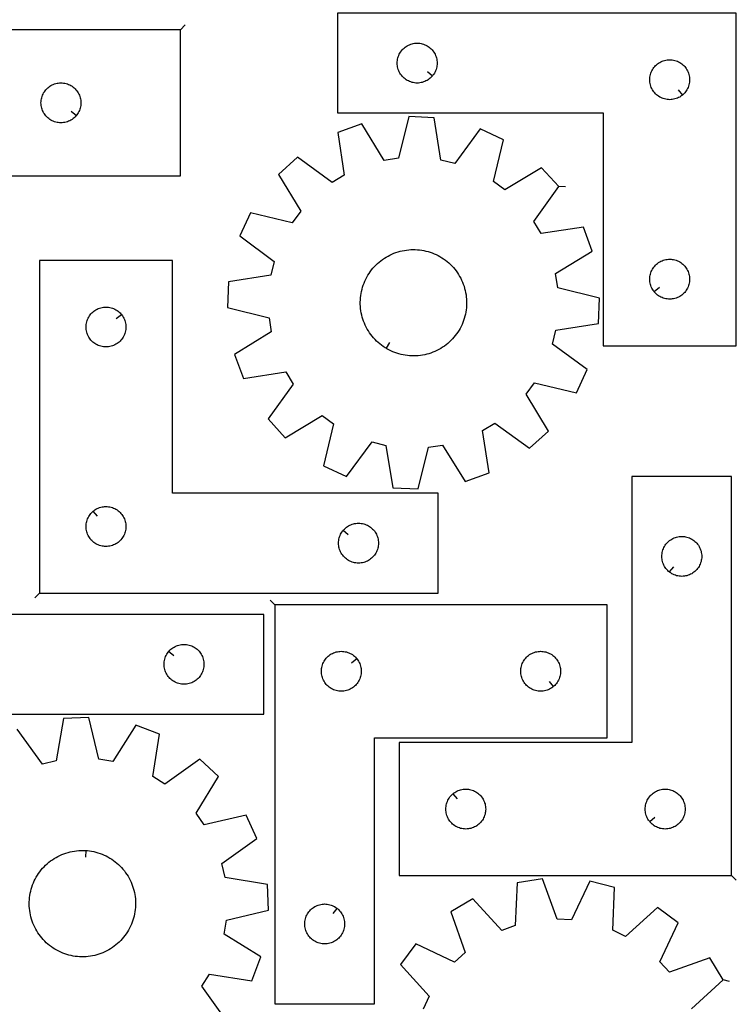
# Model space of a CAD drawing. Header units: millimetres. Extents: x 7 to 1243, y 7 to 1753.
# Tile 15 of 18: x 916 to 1240, y 878 to 1322. Entities that reach past the tile are written whole.
import ezdxf

# ---------------------------------------------------------------- set-up
doc = ezdxf.new("R2010")
doc.units = ezdxf.units.MM
doc.layers.add('CUT', color=7, linetype='CONTINUOUS', true_color=0x000000)
doc.layers.add('LEADIN', color=1, linetype='CONTINUOUS', true_color=0xff0000)

msp = doc.modelspace()

# ---------------------------------------------------------------- linework, layer by layer
at = {"layer": 'CUT'}
for points in [[(1239.831287, 1324.908059), (1059.831287, 1324.908059), (1059.831287, 1279.908059), (1179.831287, 1279.908059), (1179.831287, 1174.908059), (1239.831287, 1174.908059)], [(989.033604, 1317.480473), (881.033604, 1317.480473), (881.033604, 1251.480473), (989.033604, 1251.480473)], [(1102.784656, 1296.701576), (1102.597845, 1296.473946), (1102.195248, 1296.044098), (1101.7654, 1295.6415), (1101.31014, 1295.267879), (1100.831419, 1294.924832), (1100.331287, 1294.61383), (1099.811885, 1294.336204), (1099.275438, 1294.093143), (1098.724242, 1293.885688), (1098.160659, 1293.714726), (1097.5871, 1293.580991), (1097.006023, 1293.485055), (1096.419915, 1293.427328), (1095.831287, 1293.408059), (1095.242659, 1293.427328), (1094.656551, 1293.485055), (1094.075474, 1293.580991), (1093.501916, 1293.714726), (1092.938332, 1293.885688), (1092.387136, 1294.093143), (1091.850689, 1294.336204), (1091.331287, 1294.61383), (1090.831155, 1294.924832), (1090.352434, 1295.267879), (1089.897175, 1295.6415), (1089.467326, 1296.044098), (1089.064729, 1296.473946), (1088.691107, 1296.929206), (1088.348061, 1297.407927), (1088.037059, 1297.908059), (1087.759433, 1298.427461), (1087.516371, 1298.963908), (1087.308916, 1299.515104), (1087.137955, 1300.078687), (1087.00422, 1300.652246), (1086.908283, 1301.233323), (1086.850557, 1301.819431), (1086.831287, 1302.408059), (1086.850557, 1302.996687), (1086.908283, 1303.582794), (1087.00422, 1304.163872), (1087.137955, 1304.73743), (1087.308916, 1305.301014), (1087.516371, 1305.85221), (1087.759433, 1306.388657), (1088.037059, 1306.908059), (1088.348061, 1307.408191), (1088.691107, 1307.886912), (1089.064729, 1308.342171), (1089.467326, 1308.77202), (1089.897175, 1309.174617), (1090.352434, 1309.548239), (1090.831155, 1309.891285), (1091.331287, 1310.202287), (1091.850689, 1310.479913), (1092.387136, 1310.722975), (1092.938332, 1310.93043), (1093.501916, 1311.101391), (1094.075474, 1311.235126), (1094.656551, 1311.331062), (1095.242659, 1311.388789), (1095.831287, 1311.408059), (1096.419915, 1311.388789), (1097.006023, 1311.331062), (1097.5871, 1311.235126), (1098.160659, 1311.101391), (1098.724242, 1310.93043), (1099.275438, 1310.722975), (1099.811885, 1310.479913), (1100.331287, 1310.202287), (1100.831419, 1309.891285), (1101.31014, 1309.548239), (1101.7654, 1309.174617), (1102.195248, 1308.77202), (1102.597845, 1308.342171), (1102.971467, 1307.886912), (1103.314514, 1307.408191), (1103.625516, 1306.908059), (1103.903142, 1306.388657), (1104.146203, 1305.85221), (1104.353658, 1305.301014), (1104.52462, 1304.73743), (1104.658355, 1304.163872), (1104.754291, 1303.582794), (1104.812017, 1302.996687), (1104.831287, 1302.408059), (1104.812017, 1301.819431), (1104.754291, 1301.233323), (1104.658355, 1300.652246), (1104.52462, 1300.078687), (1104.353658, 1299.515104), (1104.146203, 1298.963908), (1103.903142, 1298.427461), (1103.625516, 1297.908059), (1103.314514, 1297.407927), (1102.971467, 1296.929206)], [(1215.53777, 1287.95469), (1215.31014, 1287.767879), (1214.831419, 1287.424832), (1214.331287, 1287.11383), (1213.811885, 1286.836204), (1213.275438, 1286.593143), (1212.724242, 1286.385688), (1212.160659, 1286.214726), (1211.5871, 1286.080991), (1211.006023, 1285.985055), (1210.419915, 1285.927328), (1209.831287, 1285.908059), (1209.242659, 1285.927328), (1208.656551, 1285.985055), (1208.075474, 1286.080991), (1207.501916, 1286.214726), (1206.938332, 1286.385688), (1206.387136, 1286.593143), (1205.850689, 1286.836204), (1205.331287, 1287.11383), (1204.831155, 1287.424832), (1204.352434, 1287.767879), (1203.897175, 1288.1415), (1203.467326, 1288.544098), (1203.064729, 1288.973946), (1202.691107, 1289.429206), (1202.348061, 1289.907927), (1202.037059, 1290.408059), (1201.759433, 1290.927461), (1201.516371, 1291.463908), (1201.308916, 1292.015104), (1201.137955, 1292.578687), (1201.00422, 1293.152246), (1200.908283, 1293.733323), (1200.850557, 1294.319431), (1200.831287, 1294.908059), (1200.850557, 1295.496687), (1200.908283, 1296.082794), (1201.00422, 1296.663872), (1201.137955, 1297.23743), (1201.308916, 1297.801014), (1201.516371, 1298.35221), (1201.759433, 1298.888657), (1202.037059, 1299.408059), (1202.348061, 1299.908191), (1202.691107, 1300.386912), (1203.064729, 1300.842171), (1203.467326, 1301.27202), (1203.897175, 1301.674617), (1204.352434, 1302.048239), (1204.831155, 1302.391285), (1205.331287, 1302.702287), (1205.850689, 1302.979913), (1206.387136, 1303.222975), (1206.938332, 1303.43043), (1207.501916, 1303.601391), (1208.075474, 1303.735126), (1208.656551, 1303.831062), (1209.242659, 1303.888789), (1209.831287, 1303.908059), (1210.419915, 1303.888789), (1211.006023, 1303.831062), (1211.5871, 1303.735126), (1212.160659, 1303.601391), (1212.724242, 1303.43043), (1213.275438, 1303.222975), (1213.811885, 1302.979913), (1214.331287, 1302.702287), (1214.831419, 1302.391285), (1215.31014, 1302.048239), (1215.7654, 1301.674617), (1216.195248, 1301.27202), (1216.597845, 1300.842171), (1216.971467, 1300.386912), (1217.314514, 1299.908191), (1217.625516, 1299.408059), (1217.903142, 1298.888657), (1218.146203, 1298.35221), (1218.353658, 1297.801014), (1218.52462, 1297.23743), (1218.658355, 1296.663872), (1218.754291, 1296.082794), (1218.812017, 1295.496687), (1218.831287, 1294.908059), (1218.812017, 1294.319431), (1218.754291, 1293.733323), (1218.658355, 1293.152246), (1218.52462, 1292.578687), (1218.353658, 1292.015104), (1218.146203, 1291.463908), (1217.903142, 1290.927461), (1217.625516, 1290.408059), (1217.314514, 1289.907927), (1216.971467, 1289.429206), (1216.597845, 1288.973946), (1216.195248, 1288.544098), (1215.7654, 1288.1415)], [(941.986974, 1278.77399), (941.800163, 1278.54636), (941.397565, 1278.116512), (940.967717, 1277.713914), (940.512457, 1277.340293), (940.033737, 1276.997246), (939.533604, 1276.686244), (939.014203, 1276.408618), (938.477755, 1276.165557), (937.92656, 1275.958102), (937.362976, 1275.78714), (936.789417, 1275.653405), (936.20834, 1275.557469), (935.622233, 1275.499742), (935.033604, 1275.480473), (934.444976, 1275.499742), (933.858869, 1275.557469), (933.277792, 1275.653405), (932.704233, 1275.78714), (932.140649, 1275.958102), (931.589454, 1276.165557), (931.053006, 1276.408618), (930.533604, 1276.686244), (930.033472, 1276.997246), (929.554752, 1277.340293), (929.099492, 1277.713914), (928.669643, 1278.116512), (928.267046, 1278.54636), (927.893424, 1279.00162), (927.550378, 1279.480341), (927.239376, 1279.980473), (926.96175, 1280.499874), (926.718689, 1281.036322), (926.511233, 1281.587518), (926.340272, 1282.151101), (926.206537, 1282.72466), (926.110601, 1283.305737), (926.052874, 1283.891845), (926.033604, 1284.480473), (926.052874, 1285.069101), (926.110601, 1285.655208), (926.206537, 1286.236286), (926.340272, 1286.809844), (926.511233, 1287.373428), (926.718689, 1287.924624), (926.96175, 1288.461071), (927.239376, 1288.980473), (927.550378, 1289.480605), (927.893424, 1289.959326), (928.267046, 1290.414585), (928.669643, 1290.844434), (929.099492, 1291.247031), (929.554752, 1291.620653), (930.033472, 1291.963699), (930.533604, 1292.274701), (931.053006, 1292.552327), (931.589454, 1292.795389), (932.140649, 1293.002844), (932.704233, 1293.173805), (933.277792, 1293.30754), (933.858869, 1293.403476), (934.444976, 1293.461203), (935.033604, 1293.480473), (935.622233, 1293.461203), (936.20834, 1293.403476), (936.789417, 1293.30754), (937.362976, 1293.173805), (937.92656, 1293.002844), (938.477755, 1292.795389), (939.014203, 1292.552327), (939.533604, 1292.274701), (940.033737, 1291.963699), (940.512457, 1291.620653), (940.967717, 1291.247031), (941.397565, 1290.844434), (941.800163, 1290.414585), (942.173785, 1289.959326), (942.516831, 1289.480605), (942.827833, 1288.980473), (943.105459, 1288.461071), (943.34852, 1287.924624), (943.555976, 1287.373428), (943.726937, 1286.809844), (943.860672, 1286.236286), (943.956608, 1285.655208), (944.014335, 1285.069101), (944.033604, 1284.480473), (944.014335, 1283.891845), (943.956608, 1283.305737), (943.860672, 1282.72466), (943.726937, 1282.151101), (943.555976, 1281.587518), (943.34852, 1281.036322), (943.105459, 1280.499874), (942.827833, 1279.980473), (942.516831, 1279.480341), (942.173785, 1279.00162)], [(1159.824373, 1246.672934), (1152.027075, 1255.175146), (1135.431576, 1245.173555), (1130.244707, 1248.973435), (1134.777486, 1267.812127), (1124.320066, 1272.68325), (1112.815267, 1257.092162), (1106.569075, 1258.617865), (1103.547561, 1277.757166), (1092.022067, 1278.255616), (1087.359469, 1259.448633), (1081.004879, 1258.467883), (1070.88907, 1274.994009), (1060.050154, 1271.043901), (1062.939596, 1251.884215), (1057.444037, 1248.546325), (1041.773974, 1259.943322), (1033.271762, 1252.146024), (1043.273353, 1235.550524), (1039.473473, 1230.363656), (1020.634781, 1234.896435), (1015.763658, 1224.439015), (1031.354746, 1212.934216), (1029.829044, 1206.688023), (1010.689742, 1203.666509), (1010.191292, 1192.141015), (1028.998275, 1187.478418), (1029.979025, 1181.123827), (1013.452899, 1171.008019), (1017.403007, 1160.169102), (1036.562693, 1163.058545), (1039.900583, 1157.562985), (1028.503586, 1141.892922), (1036.300884, 1133.39071), (1052.896384, 1143.392301), (1058.083252, 1139.592422), (1053.550473, 1120.753729), (1064.007893, 1115.882607), (1075.512692, 1131.473694), (1081.758885, 1129.947992), (1084.780399, 1110.80869), (1096.305893, 1110.310241), (1100.96849, 1129.117224), (1107.323081, 1130.097973), (1117.438889, 1113.571847), (1128.277806, 1117.521956), (1125.388363, 1136.681641), (1130.883923, 1140.019532), (1146.553986, 1128.622535), (1155.056198, 1136.419833), (1145.054607, 1153.015332), (1148.854486, 1158.202201), (1167.693179, 1153.669422), (1172.564302, 1164.126842), (1156.973214, 1175.631641), (1158.498916, 1181.877833), (1177.638218, 1184.899347), (1178.136667, 1196.424842), (1159.329684, 1201.087439), (1158.348935, 1207.442029), (1174.875061, 1217.557838), (1170.924952, 1228.396754), (1151.765267, 1225.507312), (1148.427376, 1231.002871)], [(1081.778296, 1173.731647), (1081.358993, 1173.984349), (1080.541699, 1174.523539), (1079.747078, 1175.095616), (1078.976452, 1175.699629), (1078.231105, 1176.334572), (1077.512276, 1176.999388), (1076.821163, 1177.692971), (1076.158914, 1178.414166), (1075.526634, 1179.161773), (1074.925373, 1179.934548), (1074.356134, 1180.731204), (1073.819862, 1181.550416), (1073.317451, 1182.39082), (1072.849737, 1183.251017), (1072.417499, 1184.129575), (1072.021456, 1185.025033), (1071.662266, 1185.9359), (1071.340529, 1186.860659), (1071.056778, 1187.797773), (1070.811488, 1188.74568), (1070.605065, 1189.702803), (1070.437854, 1190.667549), (1070.310133, 1191.638313), (1070.222114, 1192.613479), (1070.173944, 1193.591423), (1070.165703, 1194.570518), (1070.197405, 1195.549134), (1070.268996, 1196.525643), (1070.380359, 1197.498419), (1070.531307, 1198.465844), (1070.721589, 1199.426306), (1070.950889, 1200.378208), (1071.218825, 1201.319964), (1071.524951, 1202.250009), (1071.868757, 1203.166792), (1072.249671, 1204.06879), (1072.66706, 1204.9545), (1073.120228, 1205.822448), (1073.608421, 1206.671189), (1074.130827, 1207.499312), (1074.686576, 1208.305437), (1075.274744, 1209.088224), (1075.894351, 1209.846368), (1076.544365, 1210.578608), (1077.223706, 1211.283726), (1077.931242, 1211.960548), (1078.665796, 1212.607947), (1079.426145, 1213.224846), (1080.211024, 1213.810218), (1081.019126, 1214.363088), (1081.849107, 1214.882538), (1082.699584, 1215.367701), (1083.569143, 1215.817771), (1084.456336, 1216.231998), (1085.359686, 1216.609693), (1086.27769, 1216.950227), (1087.20882, 1217.253034), (1088.151526, 1217.517609), (1089.10424, 1217.743513), (1090.065375, 1217.930369), (1091.033331, 1218.077866), (1092.006498, 1218.185758), (1092.983256, 1218.253867), (1093.96198, 1218.282078), (1094.941039, 1218.270345), (1095.918805, 1218.218688), (1096.893651, 1218.127192), (1097.863953, 1217.996009), (1098.828097, 1217.825358), (1099.784478, 1217.615524), (1100.731504, 1217.366854), (1101.667599, 1217.079764), (1102.591205, 1216.75473), (1103.500785, 1216.392294), (1104.394825, 1215.99306), (1105.271836, 1215.557691), (1106.13036, 1215.086912), (1106.968966, 1214.581507), (1107.786261, 1214.042318), (1108.580882, 1213.47024), (1109.351507, 1212.866228), (1110.096855, 1212.231285), (1110.815683, 1211.566469), (1111.506797, 1210.872886), (1112.169045, 1210.151691), (1112.801326, 1209.404084), (1113.402586, 1208.631309), (1113.971826, 1207.834653), (1114.508098, 1207.015441), (1115.010508, 1206.175037), (1115.478222, 1205.31484), (1115.910461, 1204.436281), (1116.306504, 1203.540823), (1116.665693, 1202.629957), (1116.987431, 1201.705197), (1117.271181, 1200.768084), (1117.516472, 1199.820177), (1117.722894, 1198.863054), (1117.890105, 1197.898308), (1118.017827, 1196.927544), (1118.105846, 1195.952378), (1118.154016, 1194.974434), (1118.162257, 1193.995339), (1118.130555, 1193.016722), (1118.058963, 1192.040213), (1117.947601, 1191.067437), (1117.796652, 1190.100013), (1117.60637, 1189.139551), (1117.37707, 1188.187649), (1117.109134, 1187.245892), (1116.803009, 1186.315848), (1116.459203, 1185.399064), (1116.078288, 1184.497067), (1115.6609, 1183.611357), (1115.207732, 1182.743409), (1114.719538, 1181.894667), (1114.197132, 1181.066545), (1113.641383, 1180.260419), (1113.053216, 1179.477633), (1112.433609, 1178.719489), (1111.783594, 1177.987248), (1111.104254, 1177.282131), (1110.396717, 1176.605309), (1109.662163, 1175.95791), (1108.901814, 1175.341011), (1108.116935, 1174.755639), (1107.308833, 1174.202768), (1106.478853, 1173.683319), (1105.628375, 1173.198156), (1104.758816, 1172.748086), (1103.871624, 1172.333859), (1102.968273, 1171.956164), (1102.050269, 1171.61563), (1101.119139, 1171.312823), (1100.176433, 1171.048247), (1099.22372, 1170.822344), (1098.262585, 1170.635488), (1097.294628, 1170.487991), (1096.321461, 1170.380099), (1095.344703, 1170.31199), (1094.36598, 1170.283778), (1093.38692, 1170.295511), (1092.409154, 1170.347169), (1091.434309, 1170.438665), (1090.464007, 1170.569848), (1089.499863, 1170.740498), (1088.543482, 1170.950333), (1087.596456, 1171.199003), (1086.66036, 1171.486093), (1085.736754, 1171.811127), (1084.827174, 1172.173562), (1083.933135, 1172.572797), (1083.056123, 1173.008166), (1082.1976, 1173.478944)], [(925.359855, 1063.336148), (1105.359855, 1063.336148), (1105.359855, 1108.336148), (985.359855, 1108.336148), (985.359855, 1213.336148), (925.359855, 1213.336148)], [(1202.877918, 1199.201576), (1202.691107, 1199.429206), (1202.348061, 1199.907927), (1202.037059, 1200.408059), (1201.759433, 1200.927461), (1201.516371, 1201.463908), (1201.308916, 1202.015104), (1201.137955, 1202.578687), (1201.00422, 1203.152246), (1200.908283, 1203.733323), (1200.850557, 1204.319431), (1200.831287, 1204.908059), (1200.850557, 1205.496687), (1200.908283, 1206.082794), (1201.00422, 1206.663872), (1201.137955, 1207.23743), (1201.308916, 1207.801014), (1201.516371, 1208.35221), (1201.759433, 1208.888657), (1202.037059, 1209.408059), (1202.348061, 1209.908191), (1202.691107, 1210.386912), (1203.064729, 1210.842171), (1203.467326, 1211.27202), (1203.897175, 1211.674617), (1204.352434, 1212.048239), (1204.831155, 1212.391285), (1205.331287, 1212.702287), (1205.850689, 1212.979913), (1206.387136, 1213.222975), (1206.938332, 1213.43043), (1207.501916, 1213.601391), (1208.075474, 1213.735126), (1208.656551, 1213.831062), (1209.242659, 1213.888789), (1209.831287, 1213.908059), (1210.419915, 1213.888789), (1211.006023, 1213.831062), (1211.5871, 1213.735126), (1212.160659, 1213.601391), (1212.724242, 1213.43043), (1213.275438, 1213.222975), (1213.811885, 1212.979913), (1214.331287, 1212.702287), (1214.831419, 1212.391285), (1215.31014, 1212.048239), (1215.7654, 1211.674617), (1216.195248, 1211.27202), (1216.597845, 1210.842171), (1216.971467, 1210.386912), (1217.314514, 1209.908191), (1217.625516, 1209.408059), (1217.903142, 1208.888657), (1218.146203, 1208.35221), (1218.353658, 1207.801014), (1218.52462, 1207.23743), (1218.658355, 1206.663872), (1218.754291, 1206.082794), (1218.812017, 1205.496687), (1218.831287, 1204.908059), (1218.812017, 1204.319431), (1218.754291, 1203.733323), (1218.658355, 1203.152246), (1218.52462, 1202.578687), (1218.353658, 1202.015104), (1218.146203, 1201.463908), (1217.903142, 1200.927461), (1217.625516, 1200.408059), (1217.314514, 1199.907927), (1216.971467, 1199.429206), (1216.597845, 1198.973946), (1216.195248, 1198.544098), (1215.7654, 1198.1415), (1215.31014, 1197.767879), (1214.831419, 1197.424832), (1214.331287, 1197.11383), (1213.811885, 1196.836204), (1213.275438, 1196.593143), (1212.724242, 1196.385688), (1212.160659, 1196.214726), (1211.5871, 1196.080991), (1211.006023, 1195.985055), (1210.419915, 1195.927328), (1209.831287, 1195.908059), (1209.242659, 1195.927328), (1208.656551, 1195.985055), (1208.075474, 1196.080991), (1207.501916, 1196.214726), (1206.938332, 1196.385688), (1206.387136, 1196.593143), (1205.850689, 1196.836204), (1205.331287, 1197.11383), (1204.831155, 1197.424832), (1204.352434, 1197.767879), (1203.897175, 1198.1415), (1203.467326, 1198.544098), (1203.064729, 1198.973946)], [(962.313224, 1189.042631), (962.500035, 1188.815001), (962.843081, 1188.33628), (963.154083, 1187.836148), (963.431709, 1187.316746), (963.674771, 1186.780299), (963.882226, 1186.229103), (964.053187, 1185.66552), (964.186922, 1185.091961), (964.282858, 1184.510884), (964.340585, 1183.924776), (964.359855, 1183.336148), (964.340585, 1182.74752), (964.282858, 1182.161412), (964.186922, 1181.580335), (964.053187, 1181.006777), (963.882226, 1180.443193), (963.674771, 1179.891997), (963.431709, 1179.35555), (963.154083, 1178.836148), (962.843081, 1178.336016), (962.500035, 1177.857295), (962.126413, 1177.402036), (961.723816, 1176.972187), (961.293967, 1176.56959), (960.838708, 1176.195968), (960.359987, 1175.852922), (959.859855, 1175.54192), (959.340453, 1175.264293), (958.804006, 1175.021232), (958.25281, 1174.813777), (957.689226, 1174.642816), (957.115668, 1174.509081), (956.53459, 1174.413144), (955.948483, 1174.355418), (955.359855, 1174.336148), (954.771227, 1174.355418), (954.185119, 1174.413144), (953.604042, 1174.509081), (953.030483, 1174.642816), (952.4669, 1174.813777), (951.915704, 1175.021232), (951.379256, 1175.264293), (950.859855, 1175.54192), (950.359723, 1175.852922), (949.881002, 1176.195968), (949.425742, 1176.56959), (948.995894, 1176.972187), (948.593296, 1177.402036), (948.219675, 1177.857295), (947.876628, 1178.336016), (947.565626, 1178.836148), (947.288, 1179.35555), (947.044939, 1179.891997), (946.837484, 1180.443193), (946.666522, 1181.006777), (946.532787, 1181.580335), (946.436851, 1182.161412), (946.379124, 1182.74752), (946.359855, 1183.336148), (946.379124, 1183.924776), (946.436851, 1184.510884), (946.532787, 1185.091961), (946.666522, 1185.66552), (946.837484, 1186.229103), (947.044939, 1186.780299), (947.288, 1187.316746), (947.565626, 1187.836148), (947.876628, 1188.33628), (948.219675, 1188.815001), (948.593296, 1189.27026), (948.995894, 1189.700109), (949.425742, 1190.102706), (949.881002, 1190.476328), (950.359723, 1190.819375), (950.859855, 1191.130377), (951.379256, 1191.408003), (951.915704, 1191.651064), (952.4669, 1191.858519), (953.030483, 1192.029481), (953.604042, 1192.163216), (954.185119, 1192.259152), (954.771227, 1192.316878), (955.359855, 1192.336148), (955.948483, 1192.316878), (956.53459, 1192.259152), (957.115668, 1192.163216), (957.689226, 1192.029481), (958.25281, 1191.858519), (958.804006, 1191.651064), (959.340453, 1191.408003), (959.859855, 1191.130377), (960.359987, 1190.819375), (960.838708, 1190.476328), (961.293967, 1190.102706), (961.723816, 1189.700109), (962.126413, 1189.27026)], [(846.606528, 1008.681851), (1026.606528, 1008.681851), (1026.606528, 1053.681851), (906.606528, 1053.681851), (906.606528, 1158.681851), (846.606528, 1158.681851)], [(1237.770449, 935.854639), (1237.770449, 1115.854639), (1192.770449, 1115.854639), (1192.770449, 995.854639), (1087.770449, 995.854639), (1087.770449, 935.854639)], [(949.653372, 1100.289517), (949.881002, 1100.476328), (950.359723, 1100.819375), (950.859855, 1101.130377), (951.379256, 1101.408003), (951.915704, 1101.651064), (952.4669, 1101.858519), (953.030483, 1102.029481), (953.604042, 1102.163216), (954.185119, 1102.259152), (954.771227, 1102.316878), (955.359855, 1102.336148), (955.948483, 1102.316878), (956.53459, 1102.259152), (957.115668, 1102.163216), (957.689226, 1102.029481), (958.25281, 1101.858519), (958.804006, 1101.651064), (959.340453, 1101.408003), (959.859855, 1101.130377), (960.359987, 1100.819375), (960.838708, 1100.476328), (961.293967, 1100.102706), (961.723816, 1099.700109), (962.126413, 1099.27026), (962.500035, 1098.815001), (962.843081, 1098.33628), (963.154083, 1097.836148), (963.431709, 1097.316746), (963.674771, 1096.780299), (963.882226, 1096.229103), (964.053187, 1095.66552), (964.186922, 1095.091961), (964.282858, 1094.510884), (964.340585, 1093.924776), (964.359855, 1093.336148), (964.340585, 1092.74752), (964.282858, 1092.161412), (964.186922, 1091.580335), (964.053187, 1091.006777), (963.882226, 1090.443193), (963.674771, 1089.891997), (963.431709, 1089.35555), (963.154083, 1088.836148), (962.843081, 1088.336016), (962.500035, 1087.857295), (962.126413, 1087.402036), (961.723816, 1086.972187), (961.293967, 1086.56959), (960.838708, 1086.195968), (960.359987, 1085.852922), (959.859855, 1085.54192), (959.340453, 1085.264293), (958.804006, 1085.021232), (958.25281, 1084.813777), (957.689226, 1084.642816), (957.115668, 1084.509081), (956.53459, 1084.413144), (955.948483, 1084.355418), (955.359855, 1084.336148), (954.771227, 1084.355418), (954.185119, 1084.413144), (953.604042, 1084.509081), (953.030483, 1084.642816), (952.4669, 1084.813777), (951.915704, 1085.021232), (951.379256, 1085.264293), (950.859855, 1085.54192), (950.359723, 1085.852922), (949.881002, 1086.195968), (949.425742, 1086.56959), (948.995894, 1086.972187), (948.593296, 1087.402036), (948.219675, 1087.857295), (947.876628, 1088.336016), (947.565626, 1088.836148), (947.288, 1089.35555), (947.044939, 1089.891997), (946.837484, 1090.443193), (946.666522, 1091.006777), (946.532787, 1091.580335), (946.436851, 1092.161412), (946.379124, 1092.74752), (946.359855, 1093.336148), (946.379124, 1093.924776), (946.436851, 1094.510884), (946.532787, 1095.091961), (946.666522, 1095.66552), (946.837484, 1096.229103), (947.044939, 1096.780299), (947.288, 1097.316746), (947.565626, 1097.836148), (947.876628, 1098.33628), (948.219675, 1098.815001), (948.593296, 1099.27026), (948.995894, 1099.700109), (949.425742, 1100.102706)], [(1062.406486, 1091.542631), (1062.593296, 1091.77026), (1062.995894, 1092.200109), (1063.425742, 1092.602706), (1063.881002, 1092.976328), (1064.359723, 1093.319375), (1064.859855, 1093.630377), (1065.379256, 1093.908003), (1065.915704, 1094.151064), (1066.4669, 1094.358519), (1067.030483, 1094.529481), (1067.604042, 1094.663216), (1068.185119, 1094.759152), (1068.771227, 1094.816878), (1069.359855, 1094.836148), (1069.948483, 1094.816878), (1070.53459, 1094.759152), (1071.115668, 1094.663216), (1071.689226, 1094.529481), (1072.25281, 1094.358519), (1072.804006, 1094.151064), (1073.340453, 1093.908003), (1073.859855, 1093.630377), (1074.359987, 1093.319375), (1074.838708, 1092.976328), (1075.293967, 1092.602706), (1075.723816, 1092.200109), (1076.126413, 1091.77026), (1076.500035, 1091.315001), (1076.843081, 1090.83628), (1077.154083, 1090.336148), (1077.431709, 1089.816746), (1077.674771, 1089.280299), (1077.882226, 1088.729103), (1078.053187, 1088.16552), (1078.186922, 1087.591961), (1078.282858, 1087.010884), (1078.340585, 1086.424776), (1078.359855, 1085.836148), (1078.340585, 1085.24752), (1078.282858, 1084.661412), (1078.186922, 1084.080335), (1078.053187, 1083.506777), (1077.882226, 1082.943193), (1077.674771, 1082.391997), (1077.431709, 1081.85555), (1077.154083, 1081.336148), (1076.843081, 1080.836016), (1076.500035, 1080.357295), (1076.126413, 1079.902036), (1075.723816, 1079.472187), (1075.293967, 1079.06959), (1074.838708, 1078.695968), (1074.359987, 1078.352922), (1073.859855, 1078.04192), (1073.340453, 1077.764293), (1072.804006, 1077.521232), (1072.25281, 1077.313777), (1071.689226, 1077.142816), (1071.115668, 1077.009081), (1070.53459, 1076.913144), (1069.948483, 1076.855418), (1069.359855, 1076.836148), (1068.771227, 1076.855418), (1068.185119, 1076.913144), (1067.604042, 1077.009081), (1067.030483, 1077.142816), (1066.4669, 1077.313777), (1065.915704, 1077.521232), (1065.379256, 1077.764293), (1064.859855, 1078.04192), (1064.359723, 1078.352922), (1063.881002, 1078.695968), (1063.425742, 1079.06959), (1062.995894, 1079.472187), (1062.593296, 1079.902036), (1062.219675, 1080.357295), (1061.876628, 1080.836016), (1061.565626, 1081.336148), (1061.288, 1081.85555), (1061.044939, 1082.391997), (1060.837484, 1082.943193), (1060.666522, 1083.506777), (1060.532787, 1084.080335), (1060.436851, 1084.661412), (1060.379124, 1085.24752), (1060.359855, 1085.836148), (1060.379124, 1086.424776), (1060.436851, 1087.010884), (1060.532787, 1087.591961), (1060.666522, 1088.16552), (1060.837484, 1088.729103), (1061.044939, 1089.280299), (1061.288, 1089.816746), (1061.565626, 1090.336148), (1061.876628, 1090.83628), (1062.219675, 1091.315001)], [(1209.563966, 1072.90127), (1209.336337, 1073.08808), (1208.906488, 1073.490678), (1208.503891, 1073.920526), (1208.130269, 1074.375786), (1207.787222, 1074.854507), (1207.47622, 1075.354639), (1207.198594, 1075.874041), (1206.955533, 1076.410488), (1206.748078, 1076.961684), (1206.577117, 1077.525267), (1206.443381, 1078.098826), (1206.347445, 1078.679903), (1206.289719, 1079.266011), (1206.270449, 1079.854639), (1206.289719, 1080.443267), (1206.347445, 1081.029374), (1206.443381, 1081.610452), (1206.577117, 1082.18401), (1206.748078, 1082.747594), (1206.955533, 1083.29879), (1207.198594, 1083.835237), (1207.47622, 1084.354639), (1207.787222, 1084.854771), (1208.130269, 1085.333492), (1208.503891, 1085.788751), (1208.906488, 1086.2186), (1209.336337, 1086.621197), (1209.791596, 1086.994819), (1210.270317, 1087.337865), (1210.770449, 1087.648867), (1211.289851, 1087.926493), (1211.826298, 1088.169555), (1212.377494, 1088.37701), (1212.941078, 1088.547971), (1213.514636, 1088.681706), (1214.095713, 1088.777642), (1214.681821, 1088.835369), (1215.270449, 1088.854639), (1215.859077, 1088.835369), (1216.445185, 1088.777642), (1217.026262, 1088.681706), (1217.59982, 1088.547971), (1218.163404, 1088.37701), (1218.7146, 1088.169555), (1219.251047, 1087.926493), (1219.770449, 1087.648867), (1220.270581, 1087.337865), (1220.749302, 1086.994819), (1221.204561, 1086.621197), (1221.63441, 1086.2186), (1222.037007, 1085.788751), (1222.410629, 1085.333492), (1222.753676, 1084.854771), (1223.064678, 1084.354639), (1223.342304, 1083.835237), (1223.585365, 1083.29879), (1223.79282, 1082.747594), (1223.963781, 1082.18401), (1224.097517, 1081.610452), (1224.193453, 1081.029374), (1224.251179, 1080.443267), (1224.270449, 1079.854639), (1224.251179, 1079.266011), (1224.193453, 1078.679903), (1224.097517, 1078.098826), (1223.963781, 1077.525267), (1223.79282, 1076.961684), (1223.585365, 1076.410488), (1223.342304, 1075.874041), (1223.064678, 1075.354639), (1222.753676, 1074.854507), (1222.410629, 1074.375786), (1222.037007, 1073.920526), (1221.63441, 1073.490678), (1221.204561, 1073.08808), (1220.749302, 1072.714459), (1220.270581, 1072.371412), (1219.770449, 1072.06041), (1219.251047, 1071.782784), (1218.7146, 1071.539723), (1218.163404, 1071.332268), (1217.59982, 1071.161306), (1217.026262, 1071.027571), (1216.445185, 1070.931635), (1215.859077, 1070.873908), (1215.270449, 1070.854639), (1214.681821, 1070.873908), (1214.095713, 1070.931635), (1213.514636, 1071.027571), (1212.941078, 1071.161306), (1212.377494, 1071.332268), (1211.826298, 1071.539723), (1211.289851, 1071.782784), (1210.770449, 1072.06041), (1210.270317, 1072.371412), (1209.791596, 1072.714459)], [(1031.576771, 1058.039708), (1031.576771, 878.039708), (1076.576771, 878.039708), (1076.576771, 998.039708), (1181.576771, 998.039708), (1181.576771, 1058.039708)], [(983.653159, 1036.888334), (983.83997, 1037.115964), (984.242567, 1037.545812), (984.672416, 1037.94841), (985.127675, 1038.322031), (985.606396, 1038.665078), (986.106528, 1038.97608), (986.62593, 1039.253706), (987.162377, 1039.496767), (987.713573, 1039.704222), (988.277157, 1039.875184), (988.850715, 1040.008919), (989.431793, 1040.104855), (990.0179, 1040.162582), (990.606528, 1040.181851), (991.195156, 1040.162582), (991.781264, 1040.104855), (992.362341, 1040.008919), (992.9359, 1039.875184), (993.499483, 1039.704222), (994.050679, 1039.496767), (994.587127, 1039.253706), (995.106528, 1038.97608), (995.60666, 1038.665078), (996.085381, 1038.322031), (996.540641, 1037.94841), (996.970489, 1037.545812), (997.373087, 1037.115964), (997.746708, 1036.660704), (998.089755, 1036.181983), (998.400757, 1035.681851), (998.678383, 1035.162449), (998.921444, 1034.626002), (999.128899, 1034.074806), (999.299861, 1033.511223), (999.433596, 1032.937664), (999.529532, 1032.356587), (999.587259, 1031.770479), (999.606528, 1031.181851), (999.587259, 1030.593223), (999.529532, 1030.007116), (999.433596, 1029.426038), (999.299861, 1028.85248), (999.128899, 1028.288896), (998.921444, 1027.7377), (998.678383, 1027.201253), (998.400757, 1026.681851), (998.089755, 1026.181719), (997.746708, 1025.702998), (997.373087, 1025.247739), (996.970489, 1024.81789), (996.540641, 1024.415293), (996.085381, 1024.041671), (995.60666, 1023.698625), (995.106528, 1023.387623), (994.587127, 1023.109997), (994.050679, 1022.866935), (993.499483, 1022.65948), (992.9359, 1022.488519), (992.362341, 1022.354784), (991.781264, 1022.258848), (991.195156, 1022.201121), (990.606528, 1022.181851), (990.0179, 1022.201121), (989.431793, 1022.258848), (988.850715, 1022.354784), (988.277157, 1022.488519), (987.713573, 1022.65948), (987.162377, 1022.866935), (986.62593, 1023.109997), (986.106528, 1023.387623), (985.606396, 1023.698625), (985.127675, 1024.041671), (984.672416, 1024.415293), (984.242567, 1024.81789), (983.83997, 1025.247739), (983.466348, 1025.702998), (983.123302, 1026.181719), (982.8123, 1026.681851), (982.534674, 1027.201253), (982.291613, 1027.7377), (982.084157, 1028.288896), (981.913196, 1028.85248), (981.779461, 1029.426038), (981.683525, 1030.007116), (981.625798, 1030.593223), (981.606528, 1031.181851), (981.625798, 1031.770479), (981.683525, 1032.356587), (981.779461, 1032.937664), (981.913196, 1033.511223), (982.084157, 1034.074806), (982.291613, 1034.626002), (982.534674, 1035.162449), (982.8123, 1035.681851), (983.123302, 1036.181983), (983.466348, 1036.660704)], [(1068.53014, 1033.74619), (1068.716951, 1033.518561), (1069.059998, 1033.03984), (1069.371, 1032.539708), (1069.648626, 1032.020306), (1069.891687, 1031.483859), (1070.099142, 1030.932663), (1070.270104, 1030.369079), (1070.403839, 1029.795521), (1070.499775, 1029.214443), (1070.557502, 1028.628336), (1070.576771, 1028.039708), (1070.557502, 1027.45108), (1070.499775, 1026.864972), (1070.403839, 1026.283895), (1070.270104, 1025.710336), (1070.099142, 1025.146753), (1069.891687, 1024.595557), (1069.648626, 1024.05911), (1069.371, 1023.539708), (1069.059998, 1023.039576), (1068.716951, 1022.560855), (1068.34333, 1022.105595), (1067.940732, 1021.675747), (1067.510884, 1021.27315), (1067.055624, 1020.899528), (1066.576903, 1020.556481), (1066.076771, 1020.245479), (1065.557369, 1019.967853), (1065.020922, 1019.724792), (1064.469726, 1019.517337), (1063.906143, 1019.346375), (1063.332584, 1019.21264), (1062.751507, 1019.116704), (1062.165399, 1019.058977), (1061.576771, 1019.039708), (1060.988143, 1019.058977), (1060.402036, 1019.116704), (1059.820958, 1019.21264), (1059.2474, 1019.346375), (1058.683816, 1019.517337), (1058.13262, 1019.724792), (1057.596173, 1019.967853), (1057.076771, 1020.245479), (1056.576639, 1020.556481), (1056.097918, 1020.899528), (1055.642659, 1021.27315), (1055.21281, 1021.675747), (1054.810213, 1022.105595), (1054.436591, 1022.560855), (1054.093545, 1023.039576), (1053.782543, 1023.539708), (1053.504917, 1024.05911), (1053.261855, 1024.595557), (1053.0544, 1025.146753), (1052.883439, 1025.710336), (1052.749704, 1026.283895), (1052.653767, 1026.864972), (1052.596041, 1027.45108), (1052.576771, 1028.039708), (1052.596041, 1028.628336), (1052.653767, 1029.214443), (1052.749704, 1029.795521), (1052.883439, 1030.369079), (1053.0544, 1030.932663), (1053.261855, 1031.483859), (1053.504917, 1032.020306), (1053.782543, 1032.539708), (1054.093545, 1033.03984), (1054.436591, 1033.518561), (1054.810213, 1033.97382), (1055.21281, 1034.403669), (1055.642659, 1034.806266), (1056.097918, 1035.179888), (1056.576639, 1035.522934), (1057.076771, 1035.833936), (1057.596173, 1036.111562), (1058.13262, 1036.354624), (1058.683816, 1036.562079), (1059.2474, 1036.73304), (1059.820958, 1036.866775), (1060.402036, 1036.962712), (1060.988143, 1037.020438), (1061.576771, 1037.039708), (1062.165399, 1037.020438), (1062.751507, 1036.962712), (1063.332584, 1036.866775), (1063.906143, 1036.73304), (1064.469726, 1036.562079), (1065.020922, 1036.354624), (1065.557369, 1036.111562), (1066.076771, 1035.833936), (1066.576903, 1035.522934), (1067.055624, 1035.179888), (1067.510884, 1034.806266), (1067.940732, 1034.403669), (1068.34333, 1033.97382)], [(1157.283254, 1021.086339), (1157.055624, 1020.899528), (1156.576903, 1020.556481), (1156.076771, 1020.245479), (1155.557369, 1019.967853), (1155.020922, 1019.724792), (1154.469726, 1019.517337), (1153.906143, 1019.346375), (1153.332584, 1019.21264), (1152.751507, 1019.116704), (1152.165399, 1019.058977), (1151.576771, 1019.039708), (1150.988143, 1019.058977), (1150.402036, 1019.116704), (1149.820958, 1019.21264), (1149.2474, 1019.346375), (1148.683816, 1019.517337), (1148.13262, 1019.724792), (1147.596173, 1019.967853), (1147.076771, 1020.245479), (1146.576639, 1020.556481), (1146.097918, 1020.899528), (1145.642659, 1021.27315), (1145.21281, 1021.675747), (1144.810213, 1022.105595), (1144.436591, 1022.560855), (1144.093545, 1023.039576), (1143.782543, 1023.539708), (1143.504917, 1024.05911), (1143.261855, 1024.595557), (1143.0544, 1025.146753), (1142.883439, 1025.710336), (1142.749704, 1026.283895), (1142.653767, 1026.864972), (1142.596041, 1027.45108), (1142.576771, 1028.039708), (1142.596041, 1028.628336), (1142.653767, 1029.214443), (1142.749704, 1029.795521), (1142.883439, 1030.369079), (1143.0544, 1030.932663), (1143.261855, 1031.483859), (1143.504917, 1032.020306), (1143.782543, 1032.539708), (1144.093545, 1033.03984), (1144.436591, 1033.518561), (1144.810213, 1033.97382), (1145.21281, 1034.403669), (1145.642659, 1034.806266), (1146.097918, 1035.179888), (1146.576639, 1035.522934), (1147.076771, 1035.833936), (1147.596173, 1036.111562), (1148.13262, 1036.354624), (1148.683816, 1036.562079), (1149.2474, 1036.73304), (1149.820958, 1036.866775), (1150.402036, 1036.962712), (1150.988143, 1037.020438), (1151.576771, 1037.039708), (1152.165399, 1037.020438), (1152.751507, 1036.962712), (1153.332584, 1036.866775), (1153.906143, 1036.73304), (1154.469726, 1036.562079), (1155.020922, 1036.354624), (1155.557369, 1036.111562), (1156.076771, 1035.833936), (1156.576903, 1035.522934), (1157.055624, 1035.179888), (1157.510884, 1034.806266), (1157.940732, 1034.403669), (1158.34333, 1033.97382), (1158.716951, 1033.518561), (1159.059998, 1033.03984), (1159.371, 1032.539708), (1159.648626, 1032.020306), (1159.891687, 1031.483859), (1160.099142, 1030.932663), (1160.270104, 1030.369079), (1160.403839, 1029.795521), (1160.499775, 1029.214443), (1160.557502, 1028.628336), (1160.576771, 1028.039708), (1160.557502, 1027.45108), (1160.499775, 1026.864972), (1160.403839, 1026.283895), (1160.270104, 1025.710336), (1160.099142, 1025.146753), (1159.891687, 1024.595557), (1159.648626, 1024.05911), (1159.371, 1023.539708), (1159.059998, 1023.039576), (1158.716951, 1022.560855), (1158.34333, 1022.105595), (1157.940732, 1021.675747), (1157.510884, 1021.27315)], [(1112.063966, 972.808008), (1112.291596, 972.994819), (1112.770317, 973.337865), (1113.270449, 973.648867), (1113.789851, 973.926493), (1114.326298, 974.169555), (1114.877494, 974.37701), (1115.441078, 974.547971), (1116.014636, 974.681706), (1116.595713, 974.777642), (1117.181821, 974.835369), (1117.770449, 974.854639), (1118.359077, 974.835369), (1118.945185, 974.777642), (1119.526262, 974.681706), (1120.09982, 974.547971), (1120.663404, 974.37701), (1121.2146, 974.169555), (1121.751047, 973.926493), (1122.270449, 973.648867), (1122.770581, 973.337865), (1123.249302, 972.994819), (1123.704561, 972.621197), (1124.13441, 972.2186), (1124.537007, 971.788751), (1124.910629, 971.333492), (1125.253676, 970.854771), (1125.564678, 970.354639), (1125.842304, 969.835237), (1126.085365, 969.29879), (1126.29282, 968.747594), (1126.463781, 968.18401), (1126.597517, 967.610452), (1126.693453, 967.029374), (1126.751179, 966.443267), (1126.770449, 965.854639), (1126.751179, 965.266011), (1126.693453, 964.679903), (1126.597517, 964.098826), (1126.463781, 963.525267), (1126.29282, 962.961684), (1126.085365, 962.410488), (1125.842304, 961.874041), (1125.564678, 961.354639), (1125.253676, 960.854507), (1124.910629, 960.375786), (1124.537007, 959.920526), (1124.13441, 959.490678), (1123.704561, 959.08808), (1123.249302, 958.714459), (1122.770581, 958.371412), (1122.270449, 958.06041), (1121.751047, 957.782784), (1121.2146, 957.539723), (1120.663404, 957.332268), (1120.09982, 957.161306), (1119.526262, 957.027571), (1118.945185, 956.931635), (1118.359077, 956.873908), (1117.770449, 956.854639), (1117.181821, 956.873908), (1116.595713, 956.931635), (1116.014636, 957.027571), (1115.441078, 957.161306), (1114.877494, 957.332268), (1114.326298, 957.539723), (1113.789851, 957.782784), (1113.270449, 958.06041), (1112.770317, 958.371412), (1112.291596, 958.714459), (1111.836337, 959.08808), (1111.406488, 959.490678), (1111.003891, 959.920526), (1110.630269, 960.375786), (1110.287222, 960.854507), (1109.97622, 961.354639), (1109.698594, 961.874041), (1109.455533, 962.410488), (1109.248078, 962.961684), (1109.077117, 963.525267), (1108.943381, 964.098826), (1108.847445, 964.679903), (1108.789719, 965.266011), (1108.770449, 965.854639), (1108.789719, 966.443267), (1108.847445, 967.029374), (1108.943381, 967.610452), (1109.077117, 968.18401), (1109.248078, 968.747594), (1109.455533, 969.29879), (1109.698594, 969.835237), (1109.97622, 970.354639), (1110.287222, 970.854771), (1110.630269, 971.333492), (1111.003891, 971.788751), (1111.406488, 972.2186), (1111.836337, 972.621197)], [(1200.81708, 960.148156), (1200.630269, 960.375786), (1200.287222, 960.854507), (1199.97622, 961.354639), (1199.698594, 961.874041), (1199.455533, 962.410488), (1199.248078, 962.961684), (1199.077117, 963.525267), (1198.943381, 964.098826), (1198.847445, 964.679903), (1198.789719, 965.266011), (1198.770449, 965.854639), (1198.789719, 966.443267), (1198.847445, 967.029374), (1198.943381, 967.610452), (1199.077117, 968.18401), (1199.248078, 968.747594), (1199.455533, 969.29879), (1199.698594, 969.835237), (1199.97622, 970.354639), (1200.287222, 970.854771), (1200.630269, 971.333492), (1201.003891, 971.788751), (1201.406488, 972.2186), (1201.836337, 972.621197), (1202.291596, 972.994819), (1202.770317, 973.337865), (1203.270449, 973.648867), (1203.789851, 973.926493), (1204.326298, 974.169555), (1204.877494, 974.37701), (1205.441078, 974.547971), (1206.014636, 974.681706), (1206.595713, 974.777642), (1207.181821, 974.835369), (1207.770449, 974.854639), (1208.359077, 974.835369), (1208.945185, 974.777642), (1209.526262, 974.681706), (1210.09982, 974.547971), (1210.663404, 974.37701), (1211.2146, 974.169555), (1211.751047, 973.926493), (1212.270449, 973.648867), (1212.770581, 973.337865), (1213.249302, 972.994819), (1213.704561, 972.621197), (1214.13441, 972.2186), (1214.537007, 971.788751), (1214.910629, 971.333492), (1215.253676, 970.854771), (1215.564678, 970.354639), (1215.842304, 969.835237), (1216.085365, 969.29879), (1216.29282, 968.747594), (1216.463781, 968.18401), (1216.597517, 967.610452), (1216.693453, 967.029374), (1216.751179, 966.443267), (1216.770449, 965.854639), (1216.751179, 965.266011), (1216.693453, 964.679903), (1216.597517, 964.098826), (1216.463781, 963.525267), (1216.29282, 962.961684), (1216.085365, 962.410488), (1215.842304, 961.874041), (1215.564678, 961.354639), (1215.253676, 960.854507), (1214.910629, 960.375786), (1214.537007, 959.920526), (1214.13441, 959.490678), (1213.704561, 959.08808), (1213.249302, 958.714459), (1212.770581, 958.371412), (1212.270449, 958.06041), (1211.751047, 957.782784), (1211.2146, 957.539723), (1210.663404, 957.332268), (1210.09982, 957.161306), (1209.526262, 957.027571), (1208.945185, 956.931635), (1208.359077, 956.873908), (1207.770449, 956.854639), (1207.181821, 956.873908), (1206.595713, 956.931635), (1206.014636, 957.027571), (1205.441078, 957.161306), (1204.877494, 957.332268), (1204.326298, 957.539723), (1203.789851, 957.782784), (1203.270449, 958.06041), (1202.770317, 958.371412), (1202.291596, 958.714459), (1201.836337, 959.08808), (1201.406488, 959.490678), (1201.003891, 959.920526)], [(946.473899, 947.138483), (946.962165, 947.102847), (947.934978, 946.991804), (948.902452, 946.841174), (949.862977, 946.651207), (950.814953, 946.42222), (951.756798, 946.154594), (952.686943, 945.848773), (953.603839, 945.505268), (954.505962, 945.12465), (955.391809, 944.707553), (956.259906, 944.25467), (957.108808, 943.766755), (957.937102, 943.244621), (958.74341, 942.689137), (959.526389, 942.101227), (960.284737, 941.481869), (961.017191, 940.832095), (961.722532, 940.152986), (962.399586, 939.445672), (963.047226, 938.711331), (963.664375, 937.951184), (964.250005, 937.166498), (964.803141, 936.358577), (965.322863, 935.528767), (965.808305, 934.678449), (966.258661, 933.809039), (966.673179, 932.921982), (967.051171, 932.018756), (967.392007, 931.100864), (967.695119, 930.169833), (967.960005, 929.227214), (968.186221, 928.274575), (968.373392, 927.313501), (968.521207, 926.345593), (968.62942, 925.372462), (968.697849, 924.395726), (968.726382, 923.417012), (968.714971, 922.437949), (968.663634, 921.460166), (968.572459, 920.48529), (968.441595, 919.514945), (968.271261, 918.550745), (968.06174, 917.594295), (967.813382, 916.647188), (967.526599, 915.710998), (967.201868, 914.787285), (966.839732, 913.877586), (966.440791, 912.983416), (966.00571, 912.106261), (965.535213, 911.247583), (965.030084, 910.40881), (964.491163, 909.591339), (963.919347, 908.79653), (963.315587, 908.025706), (962.680889, 907.28015), (962.016309, 906.561103), (961.322953, 905.869762), (960.601976, 905.207277), (959.854576, 904.574751), (959.081999, 903.973236), (958.28553, 903.403735), (957.466494, 902.867194), (956.626256, 902.364507), (955.766212, 901.896511), (954.887796, 901.463984), (953.992468, 901.067647), (953.081719, 900.708158), (952.157066, 900.386117), (951.220046, 900.102059), (950.272219, 899.856457), (949.315164, 899.64972), (948.350473, 899.482192), (947.379751, 899.354152), (946.404614, 899.265812), (945.426686, 899.217321), (944.447594, 899.208758), (943.468967, 899.240139), (942.492434, 899.31141), (941.519622, 899.422453), (940.552148, 899.573083), (939.591623, 899.76305), (938.639646, 899.992037), (937.697801, 900.259663), (936.767657, 900.565484), (935.85076, 900.908989), (934.948638, 901.289607), (934.062791, 901.706704), (933.194694, 902.159587), (932.345792, 902.647502), (931.517497, 903.169635), (930.71119, 903.72512), (929.92821, 904.31303), (929.169863, 904.932388), (928.437409, 905.582162), (927.732068, 906.261271), (927.055014, 906.968585), (926.407373, 907.702926), (925.790225, 908.463073), (925.204595, 909.247759), (924.651459, 910.05568), (924.131737, 910.885489), (923.646294, 911.735807), (923.195939, 912.605218), (922.78142, 913.492275), (922.403429, 914.395501), (922.062593, 915.313393), (921.75948, 916.244424), (921.494595, 917.187043), (921.268378, 918.139682), (921.081207, 919.100755), (920.933392, 920.068664), (920.82518, 921.041795), (920.75675, 922.018531), (920.728217, 922.997245), (920.739629, 923.976308), (920.790965, 924.954091), (920.882141, 925.928967), (921.013005, 926.899312), (921.183339, 927.863512), (921.392859, 928.819962), (921.641218, 929.767069), (921.928001, 930.703259), (922.252731, 931.626972), (922.614868, 932.536671), (923.013809, 933.430841), (923.448889, 934.307996), (923.919386, 935.166674), (924.424515, 936.005447), (924.963437, 936.822918), (925.535253, 937.617727), (926.139012, 938.388551), (926.77371, 939.134107), (927.43829, 939.853154), (928.131646, 940.544495), (928.852624, 941.20698), (929.600023, 941.839506), (930.3726, 942.441021), (931.16907, 943.010522), (931.988105, 943.547063), (932.828344, 944.049749), (933.688387, 944.517746), (934.566804, 944.950273), (935.462131, 945.34661), (936.37288, 945.706099), (937.297534, 946.02814), (938.234554, 946.312198), (939.18238, 946.5578), (940.139435, 946.764537), (941.104127, 946.932065), (942.074849, 947.060105), (943.049985, 947.148445), (944.027914, 947.196936), (945.007006, 947.205498), (945.985633, 947.174118)], [(1059.783254, 920.993077), (1060.010884, 920.806266), (1060.440732, 920.403669), (1060.84333, 919.97382), (1061.216951, 919.518561), (1061.559998, 919.03984), (1061.871, 918.539708), (1062.148626, 918.020306), (1062.391687, 917.483859), (1062.599142, 916.932663), (1062.770104, 916.369079), (1062.903839, 915.795521), (1062.999775, 915.214443), (1063.057502, 914.628336), (1063.076771, 914.039708), (1063.057502, 913.45108), (1062.999775, 912.864972), (1062.903839, 912.283895), (1062.770104, 911.710336), (1062.599142, 911.146753), (1062.391687, 910.595557), (1062.148626, 910.05911), (1061.871, 909.539708), (1061.559998, 909.039576), (1061.216951, 908.560855), (1060.84333, 908.105595), (1060.440732, 907.675747), (1060.010884, 907.27315), (1059.555624, 906.899528), (1059.076903, 906.556481), (1058.576771, 906.245479), (1058.057369, 905.967853), (1057.520922, 905.724792), (1056.969726, 905.517337), (1056.406143, 905.346375), (1055.832584, 905.21264), (1055.251507, 905.116704), (1054.665399, 905.058977), (1054.076771, 905.039708), (1053.488143, 905.058977), (1052.902036, 905.116704), (1052.320958, 905.21264), (1051.7474, 905.346375), (1051.183816, 905.517337), (1050.63262, 905.724792), (1050.096173, 905.967853), (1049.576771, 906.245479), (1049.076639, 906.556481), (1048.597918, 906.899528), (1048.142659, 907.27315), (1047.71281, 907.675747), (1047.310213, 908.105595), (1046.936591, 908.560855), (1046.593545, 909.039576), (1046.282543, 909.539708), (1046.004917, 910.05911), (1045.761855, 910.595557), (1045.5544, 911.146753), (1045.383439, 911.710336), (1045.249704, 912.283895), (1045.153767, 912.864972), (1045.096041, 913.45108), (1045.076771, 914.039708), (1045.096041, 914.628336), (1045.153767, 915.214443), (1045.249704, 915.795521), (1045.383439, 916.369079), (1045.5544, 916.932663), (1045.761855, 917.483859), (1046.004917, 918.020306), (1046.282543, 918.539708), (1046.593545, 919.03984), (1046.936591, 919.518561), (1047.310213, 919.97382), (1047.71281, 920.403669), (1048.142659, 920.806266), (1048.597918, 921.179888), (1049.076639, 921.522934), (1049.576771, 921.833936), (1050.096173, 922.111562), (1050.63262, 922.354624), (1051.183816, 922.562079), (1051.7474, 922.73304), (1052.320958, 922.866775), (1052.902036, 922.962712), (1053.488143, 923.020438), (1054.076771, 923.039708), (1054.665399, 923.020438), (1055.251507, 922.962712), (1055.832584, 922.866775), (1056.406143, 922.73304), (1056.969726, 922.562079), (1057.520922, 922.354624), (1058.057369, 922.111562), (1058.576771, 921.833936), (1059.076903, 921.522934), (1059.555624, 921.179888)]]:
    msp.add_lwpolyline(points, close=True, dxfattribs=at)
for points in [[(1009.881047, 870.188366), (998.635209, 885.967261), (1002.025773, 891.430481), (1021.156798, 888.356994), (1025.210916, 899.157438), (1008.782794, 909.431641), (1009.824583, 915.77651), (1028.675517, 920.258105), (1028.287883, 931.787858), (1009.178511, 934.993214), (1007.712922, 941.253784), (1023.413882, 952.608178), (1018.643509, 963.11194), (999.762115, 958.760462), (996.012271, 963.983619), (1006.172928, 980.482208), (997.746062, 988.360876), (981.967167, 977.115038), (976.503948, 980.505602), (979.577434, 999.636626), (968.77699, 1003.690744), (958.502787, 987.262623), (952.157918, 988.304412), (947.676323, 1007.155346), (936.14657, 1006.767712), (932.941214, 987.658339), (926.680644, 986.192751), (915.32625, 1001.893711)], [(1219.631128, 875.763075), (1233.924371, 888.845338), (1227.979382, 898.731823), (1209.722581, 892.240934), (1205.397755, 896.998935), (1213.596625, 914.555157), (1204.320778, 921.414029), (1189.937649, 908.430654), (1184.121223, 911.171434), (1184.977515, 930.528841), (1173.782973, 933.315899), (1165.463217, 915.81664), (1159.040689, 916.12294), (1152.424041, 934.334541), (1141.015072, 932.625481), (1140.025296, 913.274441), (1133.974437, 911.099631), (1120.892174, 925.392874), (1111.00569, 919.447885), (1117.496578, 901.191084), (1112.738578, 896.866258), (1095.182355, 905.065128), (1088.323484, 895.789281), (1101.306858, 881.406152), (1098.566078, 875.589725)]]:
    msp.add_lwpolyline(points, dxfattribs=at)
at = {"layer": 'LEADIN'}
for p, q in [((991.154925, 1319.601793), (989.033604, 1317.480473)), ((1100.465625, 1298.604756), (1102.784656, 1296.701576)), ((1213.63459, 1290.273721), (1215.53777, 1287.95469)), ((939.667942, 1280.67717), (941.986974, 1278.77399)), ((1162.821572, 1246.543313), (1159.824373, 1246.672934)), ((1205.196949, 1201.104756), (1202.877918, 1199.201576)), ((959.994193, 1187.139451), (962.313224, 1189.042631)), ((1083.326829, 1176.301092), (1081.778296, 1173.731647)), ((951.556552, 1097.970486), (949.653372, 1100.289517)), ((1064.725517, 1089.639451), (1062.406486, 1091.542631)), ((1211.467146, 1075.220301), (1209.563966, 1072.90127)), ((923.238534, 1061.214828), (925.359855, 1063.336148)), ((1029.455451, 1060.161028), (1031.576771, 1058.039708)), ((985.97219, 1034.985154), (983.653159, 1036.888334)), ((1066.211109, 1031.843011), (1068.53014, 1033.74619)), ((1155.380074, 1023.40537), (1157.283254, 1021.086339)), ((1113.967146, 970.488977), (1112.063966, 972.808008)), ((1203.136111, 962.051336), (1200.81708, 960.148156)), ((946.255529, 944.146441), (946.473899, 947.138483)), ((1239.891769, 933.733318), (1237.770449, 935.854639)), ((1057.880074, 918.674046), (1059.783254, 920.993077)), ((1236.835506, 888.120565), (1233.924371, 888.845338))]:
    msp.add_line(p, q, dxfattribs=at)

doc.saveas('drawing.dxf')
